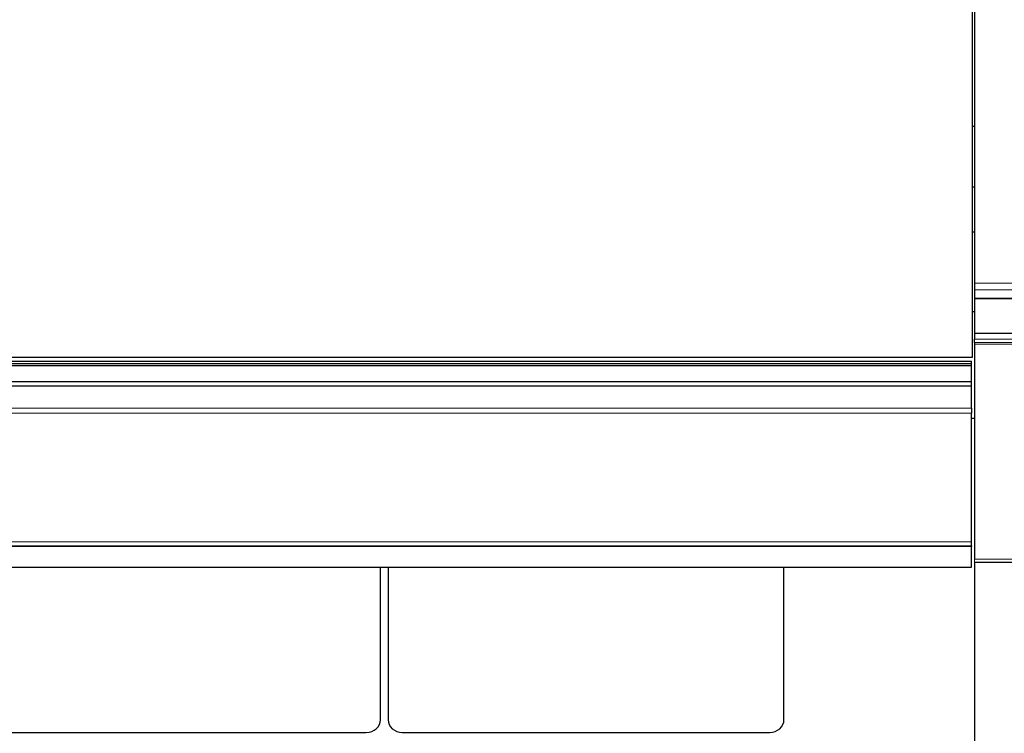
# Model space of a CAD drawing. Header units: inches. Extents: x 0 to 23760, y -13 to 16800.
# Tile 180 of 204: x 18573 to 19940, y 12921 to 13912. Entities that reach past the tile are written whole.
import ezdxf

# ---------------------------------------------------------------- set-up
doc = ezdxf.new("R2010")
doc.units = ezdxf.units.IN
doc.layers.add('254', color=7, linetype='Continuous', true_color=0xffffff)
doc.styles.add('latin_extended', font='simplex.shx')
doc.dimstyles.get("Standard").update_dxf_attribs({"dimtxt": 0.18, "dimasz": 0.18, "dimexe": 0.18, "dimexo": 0.0625, "dimgap": 0.09, "dimtad": 0, "dimtih": 1, "dimtoh": 1, "dimdec": 4, "dimzin": 0, "dimdsep": 46, "dimtxsty": 'Standard', "dimcen": 0.09, "dimadec": 0, "dimazin": 0, "dimtfac": 1, "dimtdec": 4, "dimtofl": 0, "dimtmove": 0, "dimatfit": 3, "dimfxl": 1, "dimtolj": 1, "dimtzin": 0, "dimarcsym": 0})

# ---------------------------------------------------------------- blocks, each defined once
blk = doc.blocks.new('_U5')
at = {"layer": '254', "color": 3, "linetype": 'Continuous', "lineweight": 13, "transparency": 16777216}
for p, q in [((21806.2, 13852.6), (21806.2, 11047)), ((19898.2, 12137.1), (19898.2, 11047)), ((20038.2, 11087), (21666.2, 11087))]:
    blk.add_line(p, q, dxfattribs=at)
at = {"layer": '254', "color": 3, "transparency": 16777216}
for points in [[(20038.2, 11110.4), (20038.2, 11063.7), (19898.2, 11087)], [(21666.2, 11063.7), (21666.2, 11110.4), (21806.2, 11087)]]:
    blk.add_solid(points, dxfattribs=at)
at = {"layer": 'Defpoints', "color": 0, "transparency": 16777216}
for p in [(21806.2, 13892.6), (19898.2, 12177.1), (21806.2, 11087)]:
    blk.add_point(p, dxfattribs=at)
at = {"layer": '254', "color": 2, "lineweight": 13, "transparency": 16777216, "insert": (20618.9, 11297), "char_height": 140, "attachment_point": 1, "style": 'latin_extended'}
blk.add_mtext('\\A1;1908', dxfattribs=at)
blk = doc.blocks.new('_U6')
at = {"layer": '254', "color": 3, "linetype": 'Continuous', "lineweight": 13, "transparency": 16777216}
for p, q in [((19898.2, 12337.6), (19898.2, 15639.8)), ((20455.1, 15239.8), (20455.1, 15639.8)), ((20038.2, 15599.8), (20315.1, 15599.8))]:
    blk.add_line(p, q, dxfattribs=at)
at = {"layer": '254', "color": 3, "transparency": 16777216}
for points in [[(20038.2, 15623.1), (20038.2, 15576.5), (19898.2, 15599.8)], [(20315.1, 15576.5), (20315.1, 15623.1), (20455.1, 15599.8)]]:
    blk.add_solid(points, dxfattribs=at)
at = {"layer": 'Defpoints', "color": 0, "transparency": 16777216}
for p in [(20455.1, 15599.8), (20455.1, 15199.8), (19898.2, 12297.6)]:
    blk.add_point(p, dxfattribs=at)
at = {"layer": '254', "color": 2, "lineweight": 13, "transparency": 16777216, "insert": (19996.7, 15809.8), "char_height": 140, "attachment_point": 1, "style": 'latin_extended'}
blk.add_mtext('\\A1;557', dxfattribs=at)

msp = doc.modelspace()

# ---------------------------------------------------------------- linework, layer by layer
at = {"layer": '254', "color": 2, "linetype": 'Continuous', "lineweight": 25}
for p, q in [((19895.723, 13443.239), (19895.723, 14005.096)), ((19898.223, 13971.722), (19898.223, 13545.819)), ((19895.722, 13764.212), (19898.223, 13764.212)), ((19895.722, 13679.637), (19898.223, 13679.637)), ((19895.68, 13617.319), (19898.223, 13617.319)), ((19898.223, 13545.819), (19898.223, 13536.586)), ((19898.223, 13536.586), (19898.223, 13525.343)), ((19898.223, 13525.343), (19898.223, 13524.418)), ((19898.223, 13524.418), (19898.223, 13476.366)), ((19895.68, 13506.443), (19898.223, 13506.443)), ((19898.223, 13476.366), (19898.223, 13468.301)), ((19898.223, 13476.366), (20258.723, 13476.366)), ((19898.223, 13463.411), (19898.223, 13468.301)), ((19898.223, 13461.451), (19898.223, 13162.561)), ((18518.223, 13437.708), (19894.223, 13437.708)), ((18518.223, 13434.63), (19894.223, 13434.63)), ((18520.723, 13443.239), (19895.723, 13443.239)), ((19894.223, 13434.63), (19894.223, 13437.708)), ((19894.223, 13431.418), (19894.223, 13434.63)), ((18518.223, 13431.418), (19894.223, 13431.418)), ((19894.223, 13409.202), (19894.223, 13431.418)), ((18518.223, 13409.202), (19894.223, 13409.202)), ((19894.223, 13403.431), (19894.223, 13409.202)), ((18518.223, 13403.431), (19894.223, 13403.431)), ((19894.223, 13372.372), (19894.223, 13403.431)), ((19894.223, 13372.372), (19894.223, 13365.379)), ((19894.223, 13186.655), (19894.223, 13365.379)), ((19894.201, 13358.683), (19898.223, 13358.683)), ((18518.223, 13181.273), (19894.223, 13181.273)), ((19894.223, 13181.273), (19894.223, 13186.655)), ((19894.223, 13181.273), (19894.223, 13180.209)), ((19894.223, 13151.543), (19894.223, 13180.209)), ((18518.223, 13151.543), (19894.223, 13151.543)), ((19073.961, 12939.641), (19073.961, 13151.539)), ((19084.485, 13151.539), (19084.485, 12939.641)), ((19633.961, 12939.641), (19633.961, 13151.539)), ((19898.223, 13158.759), (20258.723, 13158.759)), ((19898.223, 13156.724), (19898.223, 12849.917)), ((18544.223, 12922.133), (19054.223, 12922.133)), ((19104.223, 12922.133), (19614.223, 12922.133))]:
    msp.add_line(p, q, dxfattribs=at)
at = {"layer": '254', "color": 110, "linetype": 'Continuous', "lineweight": 13}
for p, q in [((19898.223, 13545.819), (20258.723, 13545.819)), ((19898.223, 13536.586), (20258.723, 13536.586)), ((19898.223, 13525.343), (20258.723, 13525.343)), ((19898.223, 13524.418), (20258.723, 13524.418)), ((19898.223, 13468.301), (20258.723, 13468.301)), ((20258.723, 13463.411), (19898.223, 13463.411)), ((19898.223, 13461.451), (20258.723, 13461.451)), ((18518.223, 13372.372), (19894.223, 13372.372)), ((18518.223, 13365.379), (19894.223, 13365.379)), ((18518.223, 13186.655), (19894.223, 13186.655)), ((18518.223, 13180.209), (19894.223, 13180.209)), ((19898.223, 13162.561), (20258.723, 13162.561))]:
    msp.add_line(p, q, dxfattribs=at)
at = {"layer": '254', "color": 2, "linetype": 'Continuous', "lineweight": 25}
for centre, start_param, end_param in [((19054.223, 12939.641), 4.71238875, 6.2831855), ((19104.223, 12939.641), 3.14159245, 4.7123892), ((19614.223, 12939.641), 4.71238875, 6.2831855)]:
    msp.add_ellipse(centre, major_axis=(19.738, 0), ratio=0.88701083, start_param=start_param, end_param=end_param, dxfattribs=at)
msp.add_open_spline([(19898.223, 13463.411), (19898.223, 13462.751), (19898.223, 13462.097), (19898.223, 13461.451)], degree=3, dxfattribs=at)

# ---------------------------------------------------------------- dimensions: what is measured, and where the dimension line sits
at = {"layer": '254', "color": 2, "linetype": 'Continuous', "lineweight": 13}
for base, p1, p2, picture, middle in [((20455.116, 15599.802), (19898.223, 12297.591), (20455.116, 15199.802), '_U6', (20176.669, 15599.802)), ((21806.203, 11087.048), (19898.223, 12177.067), (21806.203, 13892.567), '_U5', (20852.213, 11087.048))]:
    dim = msp.add_linear_dim(base=base, p1=p1, p2=p2, dimstyle='Standard', override={"dimscale": 40, "dimtxt": 3.5, "dimasz": 3.5, "dimexe": 1, "dimexo": 1, "dimgap": 1.75, "dimtad": 1, "dimtih": 1, "dimtoh": 0, "dimdec": 0, "dimlfac": 1, "dimzin": 8, "dimdsep": 46, "dimlunit": 2, "dimtxsty": 'latin_extended', "dimsah": 1, "dimse1": 0, "dimse2": 0, "dimsd1": 0, "dimsd2": 0, "dimclrd": 3, "dimclre": 3, "dimclrt": 2, "dimtol": 0, "dimtm": -0.1, "dimtfac": 0.714286, "dimtdec": 3, "dimtofl": 1, "dimtmove": 0, "dimtzin": 8, "dimlwd": 13, "dimlwe": 13}, dxfattribs=at)
    dim.commit()
    dim.dimension.update_dxf_attribs({"geometry": picture, "text_midpoint": middle, "dimtype": 160})

doc.saveas('drawing.dxf')
